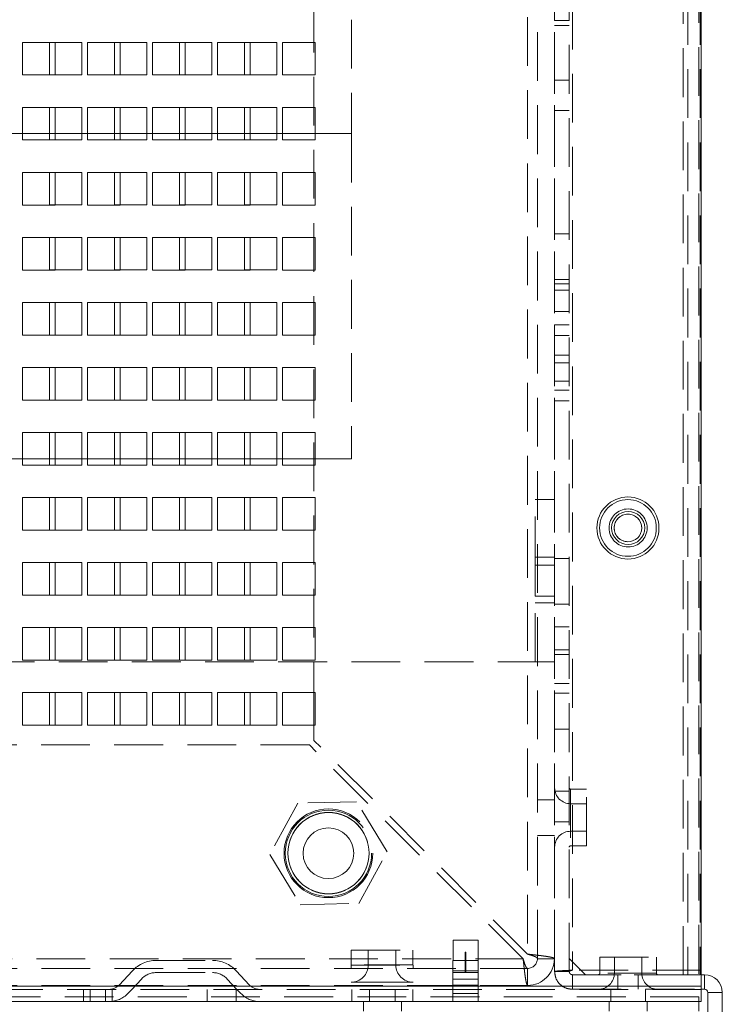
# Paper-space layout '2' of a CAD drawing. Header units: inches. Extents: x 1 to 109, y 1 to 85.
# Tile 89 of 134: x 94.35 to 97.95, y 12.99 to 18.04. Entities that reach past the tile are written whole.
import ezdxf

# ---------------------------------------------------------------- set-up
doc = ezdxf.new("R2010")
doc.units = ezdxf.units.IN
doc.header["$MEASUREMENT"] = 0
doc.linetypes.add('HIDDEN', pattern=[0.075, 0.05, -0.025])

psp = doc.layouts.new('2')

# ---------------------------------------------------------------- linework, layer by layer
at = {"color": 7, "linetype": 'HIDDEN', "lineweight": 0, "ltscale": 5}
for p, q in [((97.8294, 30.6516), (97.8294, 13.0332)), ((97.0903, 13.163), (97.0903, 30.5218)), ((97.165, 13.163), (97.165, 30.5218)), ((97.1817, 30.5153), (97.1817, 13.1695)), ((97.7483, 13.146), (97.7483, 30.5385)), ((97.7733, 30.5385), (97.7733, 13.146)), ((97.8356, 30.5385), (97.8356, 13.146)), ((97.8417, 30.5153), (97.8417, 13.1695)), ((97.0019, 13.2286), (97.0019, 30.4542)), ((97.0891, 13.2286), (97.0891, 30.4542)), ((96.9519, 30.431), (96.9519, 13.2518)), ((95.8561, 22.2499), (95.8561, 14.5924)), ((96.0486, 19.5416), (96.0486, 17.4582)), ((97.165, 18.0383), (97.0903, 18.0383)), ((97.165, 18.0382), (97.0903, 18.0382)), ((97.165, 18.0133), (97.0903, 18.0133)), ((97.165, 18.0132), (97.0903, 18.0132)), ((94.6669, 17.9259), (94.5003, 17.9259)), ((94.5003, 17.9259), (94.5003, 17.7592)), ((94.6669, 17.7592), (94.6669, 17.9259)), ((95.0003, 17.9259), (94.8336, 17.9259)), ((94.8336, 17.9259), (94.8336, 17.7592)), ((95.0003, 17.7592), (95.0003, 17.9259)), ((95.3336, 17.9259), (95.1669, 17.9259)), ((95.1669, 17.9259), (95.1669, 17.7592)), ((95.3336, 17.7592), (95.3336, 17.9259)), ((95.6669, 17.9259), (95.5003, 17.9259)), ((95.5003, 17.9259), (95.5003, 17.7592)), ((95.6669, 17.7592), (95.6669, 17.9259)), ((94.5003, 17.7592), (94.6669, 17.7592)), ((94.8336, 17.7592), (95.0003, 17.7592)), ((95.1669, 17.7592), (95.3336, 17.7592)), ((95.5003, 17.7592), (95.6669, 17.7592)), ((97.165, 17.733), (97.0903, 17.733)), ((94.6669, 17.5926), (94.5003, 17.5926)), ((94.5003, 17.5926), (94.5003, 17.4259)), ((94.6669, 17.4259), (94.6669, 17.5926)), ((95.0003, 17.5926), (94.8336, 17.5926)), ((94.8336, 17.5926), (94.8336, 17.4259)), ((95.0003, 17.4259), (95.0003, 17.5926)), ((95.3336, 17.5926), (95.1669, 17.5926)), ((95.1669, 17.5926), (95.1669, 17.4259)), ((95.3336, 17.4259), (95.3336, 17.5926)), ((95.6669, 17.5926), (95.5003, 17.5926)), ((95.5003, 17.5926), (95.5003, 17.4259)), ((95.6669, 17.4259), (95.6669, 17.5926)), ((97.0903, 17.5763), (97.165, 17.5763)), ((96.0486, 17.4582), (91.4653, 17.4582)), ((94.1961, 17.4582), (94.3628, 17.4582)), ((94.5003, 17.4259), (94.6669, 17.4259)), ((94.5294, 17.4582), (94.6961, 17.4582)), ((94.8336, 17.4259), (95.0003, 17.4259)), ((94.8628, 17.4582), (95.0294, 17.4582)), ((95.1669, 17.4259), (95.3336, 17.4259)), ((95.1961, 17.4582), (95.3628, 17.4582)), ((95.5003, 17.4259), (95.6669, 17.4259)), ((95.5294, 17.4582), (95.6961, 17.4582)), ((95.8628, 17.4582), (96.0486, 17.4582)), ((96.0486, 17.4582), (96.0486, 15.7916)), ((94.6669, 17.2592), (94.5003, 17.2592)), ((94.5003, 17.2592), (94.5003, 17.0926)), ((94.6669, 17.0926), (94.6669, 17.2592)), ((95.0003, 17.2592), (94.8336, 17.2592)), ((94.8336, 17.2592), (94.8336, 17.0926)), ((95.0003, 17.0926), (95.0003, 17.2592)), ((95.3336, 17.2592), (95.1669, 17.2592)), ((95.1669, 17.2592), (95.1669, 17.0926)), ((95.3336, 17.0926), (95.3336, 17.2592)), ((95.6669, 17.2592), (95.5003, 17.2592)), ((95.5003, 17.2592), (95.5003, 17.0926)), ((95.6669, 17.0926), (95.6669, 17.2592)), ((94.5003, 17.0926), (94.6669, 17.0926)), ((94.8336, 17.0926), (95.0003, 17.0926)), ((95.1669, 17.0926), (95.3336, 17.0926)), ((95.5003, 17.0926), (95.6669, 17.0926)), ((94.6669, 16.9259), (94.5003, 16.9259)), ((94.5003, 16.9259), (94.5003, 16.7592)), ((94.6669, 16.7592), (94.6669, 16.9259)), ((95.0003, 16.9259), (94.8336, 16.9259)), ((94.8336, 16.9259), (94.8336, 16.7592)), ((95.0003, 16.7592), (95.0003, 16.9259)), ((95.3336, 16.9259), (95.1669, 16.9259)), ((95.1669, 16.9259), (95.1669, 16.7592)), ((95.3336, 16.7592), (95.3336, 16.9259)), ((95.6669, 16.9259), (95.5003, 16.9259)), ((95.5003, 16.9259), (95.5003, 16.7592)), ((95.6669, 16.7592), (95.6669, 16.9259)), ((97.165, 16.9447), (97.0903, 16.9447)), ((94.5003, 16.7592), (94.6669, 16.7592)), ((94.8336, 16.7592), (95.0003, 16.7592)), ((95.1669, 16.7592), (95.3336, 16.7592)), ((95.5003, 16.7592), (95.6669, 16.7592)), ((97.0903, 16.7113), (97.165, 16.7113)), ((97.165, 16.688), (97.0903, 16.688)), ((97.165, 16.6559), (97.0903, 16.6559)), ((94.6669, 16.5926), (94.5003, 16.5926)), ((94.5003, 16.5926), (94.5003, 16.4259)), ((94.6669, 16.4259), (94.6669, 16.5926)), ((95.0003, 16.5926), (94.8336, 16.5926)), ((94.8336, 16.5926), (94.8336, 16.4259)), ((95.0003, 16.4259), (95.0003, 16.5926)), ((95.3336, 16.5926), (95.1669, 16.5926)), ((95.1669, 16.5926), (95.1669, 16.4259)), ((95.3336, 16.4259), (95.3336, 16.5926)), ((95.6669, 16.5926), (95.5003, 16.5926)), ((95.5003, 16.5926), (95.5003, 16.4259)), ((95.6669, 16.4259), (95.6669, 16.5926)), ((97.0903, 16.5468), (97.165, 16.5468)), ((97.0903, 16.4784), (97.165, 16.4784)), ((94.5003, 16.4259), (94.6669, 16.4259)), ((94.8336, 16.4259), (95.0003, 16.4259)), ((95.1669, 16.4259), (95.3336, 16.4259)), ((95.5003, 16.4259), (95.6669, 16.4259)), ((97.165, 16.4242), (97.0903, 16.4242)), ((97.0903, 16.322), (97.165, 16.322)), ((97.165, 16.322), (97.0903, 16.322)), ((94.6669, 16.2592), (94.5003, 16.2592)), ((94.5003, 16.2592), (94.5003, 16.0926)), ((94.6669, 16.0926), (94.6669, 16.2592)), ((95.0003, 16.2592), (94.8336, 16.2592)), ((94.8336, 16.2592), (94.8336, 16.0926)), ((95.0003, 16.0926), (95.0003, 16.2592)), ((95.3336, 16.2592), (95.1669, 16.2592)), ((95.1669, 16.2592), (95.1669, 16.0926)), ((95.3336, 16.0926), (95.3336, 16.2592)), ((95.6669, 16.2592), (95.5003, 16.2592)), ((95.5003, 16.2592), (95.5003, 16.0926)), ((95.6669, 16.0926), (95.6669, 16.2592)), ((97.165, 16.2841), (97.0903, 16.2841)), ((97.0903, 16.1901), (97.165, 16.1901)), ((97.0903, 16.1424), (97.165, 16.1424)), ((94.5003, 16.0926), (94.6669, 16.0926)), ((94.8336, 16.0926), (95.0003, 16.0926)), ((95.1669, 16.0926), (95.3336, 16.0926)), ((95.5003, 16.0926), (95.6669, 16.0926)), ((97.0903, 16.0878), (97.165, 16.0878)), ((97.0903, 16.0878), (97.165, 16.0878)), ((94.6669, 15.9259), (94.5003, 15.9259)), ((94.5003, 15.9259), (94.5003, 15.7592)), ((94.6669, 15.7592), (94.6669, 15.9259)), ((95.0003, 15.9259), (94.8336, 15.9259)), ((94.8336, 15.9259), (94.8336, 15.7592)), ((95.0003, 15.7592), (95.0003, 15.9259)), ((95.3336, 15.9259), (95.1669, 15.9259)), ((95.1669, 15.9259), (95.1669, 15.7592)), ((95.3336, 15.7592), (95.3336, 15.9259)), ((95.6669, 15.9259), (95.5003, 15.9259)), ((95.5003, 15.9259), (95.5003, 15.7592)), ((95.6669, 15.7592), (95.6669, 15.9259)), ((94.3628, 15.7916), (94.1961, 15.7916)), ((94.5003, 15.7592), (94.6669, 15.7592)), ((94.6961, 15.7916), (94.5294, 15.7916)), ((94.8336, 15.7592), (95.0003, 15.7592)), ((95.0294, 15.7916), (94.8628, 15.7916)), ((95.1669, 15.7592), (95.3336, 15.7592)), ((95.3628, 15.7916), (95.1961, 15.7916)), ((95.5003, 15.7592), (95.6669, 15.7592)), ((95.6961, 15.7916), (95.5294, 15.7916)), ((96.0486, 15.7916), (95.8628, 15.7916)), ((94.6669, 15.5926), (94.5003, 15.5926)), ((94.5003, 15.5926), (94.5003, 15.4259)), ((94.6669, 15.4259), (94.6669, 15.5926)), ((95.0003, 15.5926), (94.8336, 15.5926)), ((94.8336, 15.5926), (94.8336, 15.4259)), ((95.0003, 15.4259), (95.0003, 15.5926)), ((95.3336, 15.5926), (95.1669, 15.5926)), ((95.1669, 15.5926), (95.1669, 15.4259)), ((95.3336, 15.4259), (95.3336, 15.5926)), ((95.6669, 15.5926), (95.5003, 15.5926)), ((95.5003, 15.5926), (95.5003, 15.4259)), ((95.6669, 15.4259), (95.6669, 15.5926)), ((96.9906, 15.2454), (96.9906, 15.5832)), ((97.0903, 15.5832), (96.9906, 15.5832)), ((94.5003, 15.4259), (94.6669, 15.4259)), ((94.8336, 15.4259), (95.0003, 15.4259)), ((95.1669, 15.4259), (95.3336, 15.4259)), ((95.5003, 15.4259), (95.6669, 15.4259)), ((94.6669, 15.2592), (94.5003, 15.2592)), ((94.5003, 15.2592), (94.5003, 15.0926)), ((94.6669, 15.0926), (94.6669, 15.2592)), ((95.0003, 15.2592), (94.8336, 15.2592)), ((94.8336, 15.2592), (94.8336, 15.0926)), ((95.0003, 15.0926), (95.0003, 15.2592)), ((95.3336, 15.2592), (95.1669, 15.2592)), ((95.1669, 15.2592), (95.1669, 15.0926)), ((95.3336, 15.0926), (95.3336, 15.2592)), ((95.6669, 15.2592), (95.5003, 15.2592)), ((95.5003, 15.2592), (95.5003, 15.0926)), ((95.6669, 15.0926), (95.6669, 15.2592)), ((96.9906, 15.287), (97.0903, 15.287)), ((97.0903, 15.2454), (96.9906, 15.2454)), ((96.9906, 15.0877), (96.9906, 15.2454)), ((97.0903, 15.2803), (97.165, 15.2803)), ((97.165, 15.2803), (97.0903, 15.2803)), ((94.5003, 15.0926), (94.6669, 15.0926)), ((94.8336, 15.0926), (95.0003, 15.0926)), ((95.1669, 15.0926), (95.3336, 15.0926)), ((95.5003, 15.0926), (95.6669, 15.0926)), ((97.0903, 15.0877), (96.9906, 15.0877)), ((96.9906, 14.7499), (96.9906, 15.0877)), ((96.9906, 15.0528), (97.0903, 15.0528)), ((97.0903, 15.0462), (97.165, 15.0462)), ((97.0903, 15.0462), (97.165, 15.0462)), ((94.6669, 14.9259), (94.5003, 14.9259)), ((94.5003, 14.9259), (94.5003, 14.7592)), ((94.6669, 14.7592), (94.6669, 14.9259)), ((95.0003, 14.9259), (94.8336, 14.9259)), ((94.8336, 14.9259), (94.8336, 14.7592)), ((95.0003, 14.7592), (95.0003, 14.9259)), ((95.3336, 14.9259), (95.1669, 14.9259)), ((95.1669, 14.9259), (95.1669, 14.7592)), ((95.3336, 14.7592), (95.3336, 14.9259)), ((95.6669, 14.9259), (95.5003, 14.9259)), ((95.5003, 14.9259), (95.5003, 14.7592)), ((95.6669, 14.7592), (95.6669, 14.9259)), ((97.165, 14.9297), (97.0903, 14.9297)), ((97.165, 14.8112), (97.0903, 14.8112)), ((90.4236, 14.7499), (96.9906, 14.7499)), ((94.5003, 14.7592), (94.6669, 14.7592)), ((94.8336, 14.7592), (95.0003, 14.7592)), ((95.1669, 14.7592), (95.3336, 14.7592)), ((95.5003, 14.7592), (95.6669, 14.7592)), ((97.0903, 14.7499), (96.9906, 14.7499)), ((97.0903, 14.7884), (97.165, 14.7884)), ((97.0903, 14.6387), (97.165, 14.6387)), ((97.165, 14.6387), (97.0903, 14.6387)), ((94.6669, 14.5926), (94.5003, 14.5926)), ((94.5003, 14.5926), (94.5003, 14.5924)), ((94.6669, 14.4259), (94.6669, 14.5926)), ((95.0003, 14.5926), (94.8336, 14.5926)), ((94.8336, 14.5926), (94.8336, 14.5924)), ((95.0003, 14.4259), (95.0003, 14.5926)), ((95.3336, 14.5926), (95.1669, 14.5926)), ((95.1669, 14.5926), (95.1669, 14.5924)), ((95.3336, 14.4259), (95.3336, 14.5926)), ((95.6669, 14.5926), (95.5003, 14.5926)), ((95.5003, 14.5926), (95.5003, 14.5924)), ((95.6669, 14.4259), (95.6669, 14.5926)), ((97.0903, 14.5903), (97.165, 14.5903)), ((94.5294, 14.4259), (94.6669, 14.4259)), ((94.8628, 14.4259), (95.0003, 14.4259)), ((95.1961, 14.4259), (95.3336, 14.4259)), ((95.5294, 14.4259), (95.6669, 14.4259)), ((95.8561, 14.4257), (95.8561, 14.3476)), ((97.0903, 14.4045), (97.165, 14.4045)), ((97.0903, 14.4045), (97.165, 14.4045)), ((96.9519, 13.2518), (95.8561, 14.3476)), ((95.8329, 14.3244), (84.6844, 14.3244)), ((96.9287, 13.2286), (95.8329, 14.3244)), ((97.165, 14.0874), (97.0903, 14.0874)), ((97.1723, 14.0977), (97.1723, 13.8071)), ((97.1723, 14.0977), (97.1723, 13.8071)), ((97.2543, 14.0977), (97.1723, 14.0977)), ((97.2543, 13.8071), (97.2543, 14.0977)), ((97.0019, 14.0422), (97.0891, 14.0422)), ((95.7747, 14.026), (95.6301, 13.7623)), ((96.0754, 14.0325), (95.7747, 14.026)), ((96.2314, 13.7755), (96.0754, 14.0325)), ((97.2543, 14.0229), (97.1723, 14.0229)), ((97.1723, 14.0219), (97.1723, 13.8829)), ((97.1723, 14.0219), (97.1723, 13.8829)), ((97.0903, 13.9307), (97.165, 13.9307)), ((97.1723, 13.8819), (97.2543, 13.8819)), ((97.0019, 13.8606), (97.0891, 13.8606)), ((97.1723, 13.8071), (97.2543, 13.8071)), ((95.6301, 13.7623), (95.7861, 13.5053)), ((96.0868, 13.5118), (96.2314, 13.7755)), ((95.7861, 13.5053), (96.0868, 13.5118)), ((96.5695, 13.3238), (96.6982, 13.3238)), ((96.5695, 13.3238), (96.5695, 13.2197)), ((96.6982, 13.2197), (96.6982, 13.3238)), ((84.6844, 13.2286), (96.9287, 13.2286)), ((96.0481, 13.2721), (96.3635, 13.2721)), ((96.0481, 13.2721), (96.0481, 13.1967)), ((96.1352, 13.2721), (96.1352, 13.1967)), ((96.2763, 13.1967), (96.2763, 13.2721)), ((96.3635, 13.1967), (96.3635, 13.2721)), ((96.6318, 13.2616), (96.6338, 13.2616)), ((96.6318, 13.2616), (96.6318, 13.1574)), ((96.6338, 13.2616), (96.6359, 13.2616)), ((96.6359, 13.1574), (96.6359, 13.2616)), ((97.0019, 13.2286), (97.0891, 13.2286)), ((97.165, 13.2293), (97.2483, 13.146)), ((97.3216, 13.2356), (97.6122, 13.2356)), ((97.3216, 13.2356), (97.3216, 13.1536)), ((97.3964, 13.2356), (97.3964, 13.1536)), ((97.5375, 13.1536), (97.5375, 13.2356)), ((97.6122, 13.1536), (97.6122, 13.2356)), ((85.8344, 13.1786), (96.9519, 13.1786)), ((95.0481, 13.2197), (95.3363, 13.2197)), ((96.0466, 13.1952), (96.3649, 13.1952)), ((96.0466, 13.1952), (96.0466, 13.1786)), ((96.3635, 13.1967), (96.0481, 13.1967)), ((96.2752, 13.1967), (96.1363, 13.1967)), ((96.3649, 13.1786), (96.3649, 13.1952)), ((96.5688, 13.2197), (96.6988, 13.2197)), ((96.5688, 13.1669), (96.5688, 13.2197)), ((96.6988, 13.2197), (96.6988, 13.1669)), ((96.9519, 13.1786), (96.9519, 13.0914)), ((94.8575, 13.0932), (94.9266, 13.1669)), ((94.9224, 13.0713), (94.972, 13.1244)), ((95.0481, 13.1574), (95.3363, 13.1574)), ((95.462, 13.0713), (95.4123, 13.1244)), ((95.5268, 13.0932), (95.4578, 13.1669)), ((96.6988, 13.1669), (96.5688, 13.1669)), ((96.5688, 13.0932), (96.5688, 13.1669)), ((96.5688, 13.1574), (96.6988, 13.1574)), ((96.6988, 13.1244), (96.5688, 13.1244)), ((96.6988, 13.0932), (96.6988, 13.1669)), ((97.165, 13.163), (97.0903, 13.163)), ((97.8417, 13.1695), (97.1817, 13.1695)), ((97.1817, 13.0716), (97.1817, 13.1463)), ((97.1817, 13.1463), (97.8419, 13.1463)), ((97.7483, 13.146), (97.2483, 13.146)), ((97.6122, 13.1536), (97.3216, 13.1536)), ((97.6122, 13.1536), (97.3216, 13.1536)), ((97.6122, 13.1536), (97.3216, 13.1536)), ((97.6122, 13.1536), (97.3216, 13.1536)), ((97.6122, 13.1536), (97.3216, 13.1536)), ((97.5375, 13.1536), (97.3975, 13.1536)), ((97.5375, 13.1536), (97.3975, 13.1536)), ((97.5375, 13.1536), (97.3975, 13.1536)), ((97.5375, 13.1536), (97.3975, 13.1536)), ((97.5375, 13.1536), (97.3975, 13.1536)), ((97.4148, 13.1463), (97.4148, 13.0716)), ((97.519, 13.0716), (97.519, 13.1463)), ((97.8356, 13.146), (97.7483, 13.146)), ((97.8583, 13.1463), (97.8583, 13.0716)), ((84.6294, 13.088), (97.8419, 13.088)), ((85.8344, 13.0914), (96.9519, 13.0914)), ((96.0466, 13.1081), (96.2058, 13.1081)), ((96.2058, 13.1081), (96.3649, 13.1081)), ((96.5688, 13.0713), (96.5688, 13.0932)), ((96.5688, 13.0932), (96.6988, 13.0932)), ((96.6988, 13.0932), (96.6988, 13.0713)), ((97.8419, 13.0713), (84.6128, 13.0713)), ((97.8294, 13.0332), (84.6243, 13.0332)), ((94.6748, 13.0713), (94.6748, 13.0091)), ((94.7088, 13.0713), (94.7088, 13.0091)), ((94.7888, 13.0091), (94.7888, 13.0713)), ((94.8223, 13.0091), (94.8223, 13.0713)), ((94.903, 13.0506), (94.9224, 13.0713)), ((95.3098, 13.0713), (95.3098, 13.0091)), ((95.4573, 13.0091), (95.4573, 13.0713)), ((95.4814, 13.0506), (95.462, 13.0713)), ((96.0513, 13.0713), (96.0513, 13.0091)), ((96.1421, 13.0091), (96.1421, 13.0713)), ((96.2729, 13.0091), (96.2729, 13.0713)), ((96.3638, 13.0091), (96.3638, 13.0713)), ((96.5688, 13.0506), (96.5688, 13.0713)), ((96.5688, 13.0506), (96.6988, 13.0506)), ((96.5688, 13.0091), (96.5688, 13.0506)), ((96.6988, 13.0506), (96.6988, 13.0713)), ((96.6988, 13.0506), (96.6988, 13.0091)), ((97.1817, 13.0716), (97.8419, 13.0716)), ((97.3782, 13.0713), (97.3782, 13.0091)), ((97.5557, 13.0091), (97.5557, 13.0713)), ((97.8294, 13.0091), (97.8294, 13.0332)), ((97.875, 13.0549), (97.9498, 13.0549)), ((96.1103, 13.0091), (96.1103, 12.9592)), ((96.3053, 12.9592), (96.3053, 13.0091)), ((97.3694, 13.0091), (97.3694, 12.9592)), ((97.5644, 12.9592), (97.5644, 13.0091))]:
    psp.add_line(p, q, dxfattribs=at)
at = {"color": 7, "linetype": 'Continuous', "lineweight": 15, "ltscale": 5}
for p, q in [((97.8419, 30.5968), (97.8419, 13.088)), ((94.5294, 17.9257), (94.3628, 17.9257)), ((94.3628, 17.9257), (94.3628, 17.7591)), ((94.5294, 17.7591), (94.5294, 17.9257)), ((94.8628, 17.9257), (94.6961, 17.9257)), ((94.6961, 17.9257), (94.6961, 17.7591)), ((94.8628, 17.7591), (94.8628, 17.9257)), ((95.1961, 17.9257), (95.0294, 17.9257)), ((95.0294, 17.9257), (95.0294, 17.7591)), ((95.1961, 17.7591), (95.1961, 17.9257)), ((95.5294, 17.9257), (95.3628, 17.9257)), ((95.3628, 17.9257), (95.3628, 17.7591)), ((95.5294, 17.7591), (95.5294, 17.9257)), ((95.8628, 17.9257), (95.6961, 17.9257)), ((95.6961, 17.9257), (95.6961, 17.7591)), ((95.8628, 17.7591), (95.8628, 17.9257)), ((94.3628, 17.7591), (94.5294, 17.7591)), ((94.6961, 17.7591), (94.8628, 17.7591)), ((95.0294, 17.7591), (95.1961, 17.7591)), ((95.3628, 17.7591), (95.5294, 17.7591)), ((95.6961, 17.7591), (95.8628, 17.7591)), ((94.5294, 17.5924), (94.3628, 17.5924)), ((94.3628, 17.5924), (94.3628, 17.4257)), ((94.5294, 17.4257), (94.5294, 17.5924)), ((94.8628, 17.5924), (94.6961, 17.5924)), ((94.6961, 17.5924), (94.6961, 17.4257)), ((94.8628, 17.4257), (94.8628, 17.5924)), ((95.1961, 17.5924), (95.0294, 17.5924)), ((95.0294, 17.5924), (95.0294, 17.4257)), ((95.1961, 17.4257), (95.1961, 17.5924)), ((95.5294, 17.5924), (95.3628, 17.5924)), ((95.3628, 17.5924), (95.3628, 17.4257)), ((95.5294, 17.4257), (95.5294, 17.5924)), ((95.8628, 17.5924), (95.6961, 17.5924)), ((95.6961, 17.5924), (95.6961, 17.4257)), ((95.8628, 17.4257), (95.8628, 17.5924)), ((94.3628, 17.4257), (94.5294, 17.4257)), ((94.6961, 17.4257), (94.8628, 17.4257)), ((95.0294, 17.4257), (95.1961, 17.4257)), ((95.3628, 17.4257), (95.5294, 17.4257)), ((95.6961, 17.4257), (95.8628, 17.4257)), ((94.5294, 17.2591), (94.3628, 17.2591)), ((94.3628, 17.2591), (94.3628, 17.0924)), ((94.5294, 17.0924), (94.5294, 17.2591)), ((94.8628, 17.2591), (94.6961, 17.2591)), ((94.6961, 17.2591), (94.6961, 17.0924)), ((94.8628, 17.0924), (94.8628, 17.2591)), ((95.1961, 17.2591), (95.0294, 17.2591)), ((95.0294, 17.2591), (95.0294, 17.0924)), ((95.1961, 17.0924), (95.1961, 17.2591)), ((95.5294, 17.2591), (95.3628, 17.2591)), ((95.3628, 17.2591), (95.3628, 17.0924)), ((95.5294, 17.0924), (95.5294, 17.2591)), ((95.8628, 17.2591), (95.6961, 17.2591)), ((95.6961, 17.2591), (95.6961, 17.0924)), ((95.8628, 17.0924), (95.8628, 17.2591)), ((94.3628, 17.0924), (94.5294, 17.0924)), ((94.6961, 17.0924), (94.8628, 17.0924)), ((95.0294, 17.0924), (95.1961, 17.0924)), ((95.3628, 17.0924), (95.5294, 17.0924)), ((95.6961, 17.0924), (95.8628, 17.0924)), ((94.5294, 16.9257), (94.3628, 16.9257)), ((94.3628, 16.9257), (94.3628, 16.7591)), ((94.5294, 16.7591), (94.5294, 16.9257)), ((94.8628, 16.9257), (94.6961, 16.9257)), ((94.6961, 16.9257), (94.6961, 16.7591)), ((94.8628, 16.7591), (94.8628, 16.9257)), ((95.1961, 16.9257), (95.0294, 16.9257)), ((95.0294, 16.9257), (95.0294, 16.7591)), ((95.1961, 16.7591), (95.1961, 16.9257)), ((95.5294, 16.9257), (95.3628, 16.9257)), ((95.3628, 16.9257), (95.3628, 16.7591)), ((95.5294, 16.7591), (95.5294, 16.9257)), ((95.8628, 16.9257), (95.6961, 16.9257)), ((95.6961, 16.9257), (95.6961, 16.7591)), ((95.8628, 16.7591), (95.8628, 16.9257)), ((94.3628, 16.7591), (94.5294, 16.7591)), ((94.6961, 16.7591), (94.8628, 16.7591)), ((95.0294, 16.7591), (95.1961, 16.7591)), ((95.3628, 16.7591), (95.5294, 16.7591)), ((95.6961, 16.7591), (95.8628, 16.7591)), ((94.5294, 16.5924), (94.3628, 16.5924)), ((94.3628, 16.5924), (94.3628, 16.4257)), ((94.5294, 16.4257), (94.5294, 16.5924)), ((94.8628, 16.5924), (94.6961, 16.5924)), ((94.6961, 16.5924), (94.6961, 16.4257)), ((94.8628, 16.4257), (94.8628, 16.5924)), ((95.1961, 16.5924), (95.0294, 16.5924)), ((95.0294, 16.5924), (95.0294, 16.4257)), ((95.1961, 16.4257), (95.1961, 16.5924)), ((95.5294, 16.5924), (95.3628, 16.5924)), ((95.3628, 16.5924), (95.3628, 16.4257)), ((95.5294, 16.4257), (95.5294, 16.5924)), ((95.8628, 16.5924), (95.6961, 16.5924)), ((95.6961, 16.5924), (95.6961, 16.4257)), ((95.8628, 16.4257), (95.8628, 16.5924)), ((94.3628, 16.4257), (94.5294, 16.4257)), ((94.6961, 16.4257), (94.8628, 16.4257)), ((95.0294, 16.4257), (95.1961, 16.4257)), ((95.3628, 16.4257), (95.5294, 16.4257)), ((95.6961, 16.4257), (95.8628, 16.4257)), ((94.5294, 16.2591), (94.3628, 16.2591)), ((94.3628, 16.2591), (94.3628, 16.0924)), ((94.5294, 16.0924), (94.5294, 16.2591)), ((94.8628, 16.2591), (94.6961, 16.2591)), ((94.6961, 16.2591), (94.6961, 16.0924)), ((94.8628, 16.0924), (94.8628, 16.2591)), ((95.1961, 16.2591), (95.0294, 16.2591)), ((95.0294, 16.2591), (95.0294, 16.0924)), ((95.1961, 16.0924), (95.1961, 16.2591)), ((95.5294, 16.2591), (95.3628, 16.2591)), ((95.3628, 16.2591), (95.3628, 16.0924)), ((95.5294, 16.0924), (95.5294, 16.2591)), ((95.8628, 16.2591), (95.6961, 16.2591)), ((95.6961, 16.2591), (95.6961, 16.0924)), ((95.8628, 16.0924), (95.8628, 16.2591)), ((94.3628, 16.0924), (94.5294, 16.0924)), ((94.6961, 16.0924), (94.8628, 16.0924)), ((95.0294, 16.0924), (95.1961, 16.0924)), ((95.3628, 16.0924), (95.5294, 16.0924)), ((95.6961, 16.0924), (95.8628, 16.0924)), ((94.5294, 15.9257), (94.3628, 15.9257)), ((94.3628, 15.9257), (94.3628, 15.7591)), ((94.5294, 15.7591), (94.5294, 15.9257)), ((94.8628, 15.9257), (94.6961, 15.9257)), ((94.6961, 15.9257), (94.6961, 15.7591)), ((94.8628, 15.7591), (94.8628, 15.9257)), ((95.1961, 15.9257), (95.0294, 15.9257)), ((95.0294, 15.9257), (95.0294, 15.7591)), ((95.1961, 15.7591), (95.1961, 15.9257)), ((95.5294, 15.9257), (95.3628, 15.9257)), ((95.3628, 15.9257), (95.3628, 15.7591)), ((95.5294, 15.7591), (95.5294, 15.9257)), ((95.8628, 15.9257), (95.6961, 15.9257)), ((95.6961, 15.9257), (95.6961, 15.7591)), ((95.8628, 15.7591), (95.8628, 15.9257)), ((94.5294, 15.7916), (94.3628, 15.7916)), ((94.3628, 15.7591), (94.5294, 15.7591)), ((94.8628, 15.7916), (94.6961, 15.7916)), ((94.6961, 15.7591), (94.8628, 15.7591)), ((95.1961, 15.7916), (95.0294, 15.7916)), ((95.0294, 15.7591), (95.1961, 15.7591)), ((95.5294, 15.7916), (95.3628, 15.7916)), ((95.3628, 15.7591), (95.5294, 15.7591)), ((95.8628, 15.7916), (95.6961, 15.7916)), ((95.6961, 15.7591), (95.8628, 15.7591)), ((94.5294, 15.5924), (94.3628, 15.5924)), ((94.3628, 15.5924), (94.3628, 15.4257)), ((94.5294, 15.4257), (94.5294, 15.5924)), ((94.8628, 15.5924), (94.6961, 15.5924)), ((94.6961, 15.5924), (94.6961, 15.4257)), ((94.8628, 15.4257), (94.8628, 15.5924)), ((95.1961, 15.5924), (95.0294, 15.5924)), ((95.0294, 15.5924), (95.0294, 15.4257)), ((95.1961, 15.4257), (95.1961, 15.5924)), ((95.5294, 15.5924), (95.3628, 15.5924)), ((95.3628, 15.5924), (95.3628, 15.4257)), ((95.5294, 15.4257), (95.5294, 15.5924)), ((95.8628, 15.5924), (95.6961, 15.5924)), ((95.6961, 15.5924), (95.6961, 15.4257)), ((95.8628, 15.4257), (95.8628, 15.5924)), ((94.3628, 15.4257), (94.5294, 15.4257)), ((94.6961, 15.4257), (94.8628, 15.4257)), ((95.0294, 15.4257), (95.1961, 15.4257)), ((95.3628, 15.4257), (95.5294, 15.4257)), ((95.6961, 15.4257), (95.8628, 15.4257)), ((94.5294, 15.2591), (94.3628, 15.2591)), ((94.3628, 15.2591), (94.3628, 15.0924)), ((94.5294, 15.0924), (94.5294, 15.2591)), ((94.8628, 15.2591), (94.6961, 15.2591)), ((94.6961, 15.2591), (94.6961, 15.0924)), ((94.8628, 15.0924), (94.8628, 15.2591)), ((95.1961, 15.2591), (95.0294, 15.2591)), ((95.0294, 15.2591), (95.0294, 15.0924)), ((95.1961, 15.0924), (95.1961, 15.2591)), ((95.5294, 15.2591), (95.3628, 15.2591)), ((95.3628, 15.2591), (95.3628, 15.0924)), ((95.5294, 15.0924), (95.5294, 15.2591)), ((95.8628, 15.2591), (95.6961, 15.2591)), ((95.6961, 15.2591), (95.6961, 15.0924)), ((95.8628, 15.0924), (95.8628, 15.2591)), ((94.3628, 15.0924), (94.5294, 15.0924)), ((94.6961, 15.0924), (94.8628, 15.0924)), ((95.0294, 15.0924), (95.1961, 15.0924)), ((95.3628, 15.0924), (95.5294, 15.0924)), ((95.6961, 15.0924), (95.8628, 15.0924)), ((94.5294, 14.9257), (94.3628, 14.9257)), ((94.3628, 14.9257), (94.3628, 14.7591)), ((94.5294, 14.7591), (94.5294, 14.9257)), ((94.8628, 14.9257), (94.6961, 14.9257)), ((94.6961, 14.9257), (94.6961, 14.7591)), ((94.8628, 14.7591), (94.8628, 14.9257)), ((95.1961, 14.9257), (95.0294, 14.9257)), ((95.0294, 14.9257), (95.0294, 14.7591)), ((95.1961, 14.7591), (95.1961, 14.9257)), ((95.5294, 14.9257), (95.3628, 14.9257)), ((95.3628, 14.9257), (95.3628, 14.7591)), ((95.5294, 14.7591), (95.5294, 14.9257)), ((95.8628, 14.9257), (95.6961, 14.9257)), ((95.6961, 14.9257), (95.6961, 14.7591)), ((95.8628, 14.7591), (95.8628, 14.9257)), ((94.3628, 14.7591), (94.5294, 14.7591)), ((94.6961, 14.7591), (94.8628, 14.7591)), ((95.0294, 14.7591), (95.1961, 14.7591)), ((95.3628, 14.7591), (95.5294, 14.7591)), ((95.6961, 14.7591), (95.8628, 14.7591)), ((94.5294, 14.5924), (94.3628, 14.5924)), ((94.3628, 14.5924), (94.3628, 14.4257)), ((94.5003, 14.5924), (94.5003, 14.4259)), ((94.5294, 14.4257), (94.5294, 14.5924)), ((94.8628, 14.5924), (94.6961, 14.5924)), ((94.6961, 14.5924), (94.6961, 14.4257)), ((94.8336, 14.5924), (94.8336, 14.4259)), ((94.8628, 14.4257), (94.8628, 14.5924)), ((95.1961, 14.5924), (95.0294, 14.5924)), ((95.0294, 14.5924), (95.0294, 14.4257)), ((95.1669, 14.5924), (95.1669, 14.4259)), ((95.1961, 14.4257), (95.1961, 14.5924)), ((95.5294, 14.5924), (95.3628, 14.5924)), ((95.3628, 14.5924), (95.3628, 14.4257)), ((95.5003, 14.5924), (95.5003, 14.4259)), ((95.5294, 14.4257), (95.5294, 14.5924)), ((95.8628, 14.5924), (95.6961, 14.5924)), ((95.6961, 14.5924), (95.6961, 14.4257)), ((95.8561, 14.5924), (95.8561, 14.4257)), ((95.8628, 14.4257), (95.8628, 14.5924)), ((94.3628, 14.4257), (94.5294, 14.4257)), ((94.5003, 14.4259), (94.5294, 14.4259)), ((94.6961, 14.4257), (94.8628, 14.4257)), ((94.8336, 14.4259), (94.8628, 14.4259)), ((95.0294, 14.4257), (95.1961, 14.4257)), ((95.1669, 14.4259), (95.1961, 14.4259)), ((95.3628, 14.4257), (95.5294, 14.4257)), ((95.5003, 14.4259), (95.5294, 14.4259)), ((95.6961, 14.4257), (95.8628, 14.4257)), ((97.8419, 13.1463), (97.8583, 13.1463)), ((97.8583, 13.1463), (97.8583, 13.0716)), ((84.6294, 13.088), (97.8419, 13.088)), ((97.8419, 13.088), (97.8419, 13.0091)), ((97.8419, 13.0716), (97.8583, 13.0716)), ((97.875, 13.0549), (97.9498, 13.0549)), ((97.875, 12.1132), (97.875, 13.0549)), ((97.9498, 12.1132), (97.9498, 13.0549)), ((84.6128, 13.0091), (97.8419, 13.0091)), ((97.8294, 12.9592), (97.8294, 13.0091))]:
    psp.add_line(p, q, dxfattribs=at)
at = {"color": 8, "linetype": 'Continuous', "lineweight": 15, "ltscale": 5}
for p, q in [((94.3628, 17.4582), (94.5294, 17.4582)), ((94.6961, 17.4582), (94.8628, 17.4582)), ((95.0294, 17.4582), (95.1961, 17.4582)), ((95.3628, 17.4582), (95.5294, 17.4582)), ((95.6961, 17.4582), (95.8628, 17.4582))]:
    psp.add_line(p, q, dxfattribs=at)
at = {"color": 7, "linetype": 'HIDDEN', "lineweight": 0, "ltscale": 25}
for centre, radius in [((97.4661, 15.4366), 0.1591), ((97.4661, 15.4366), 0.1591), ((97.4661, 15.4366), 0.1591), ((97.4661, 15.4366), 0.1591), ((97.4661, 15.4366), 0.1453), ((97.4669, 15.4367), 0.0975), ((95.9308, 13.7689), 0.2275), ((95.9308, 13.7689), 0.2212), ((95.9311, 13.7701), 0.2083)]:
    psp.add_circle(centre, radius, dxfattribs=at)
at = {"color": 7, "linetype": 'Continuous', "lineweight": 15, "ltscale": 25}
for centre, radius in [((97.4672, 15.4366), 0.0846), ((97.4661, 15.4366), 0.0705), ((95.9311, 13.7691), 0.2083), ((95.9308, 13.7689), 0.13)]:
    psp.add_circle(centre, radius, dxfattribs=at)
at = {"color": 7, "linetype": 'HIDDEN', "lineweight": 0, "ltscale": 25}
for centre, radius, start, end in [((97.4661, 15.4366), 0.0705, 0, 180), ((97.4661, 15.4366), 0.0705, 180, 270), ((97.1723, 14.105), 0.082, 180, 270), ((97.1723, 14.105), 0.00727, 180, 270), ((97.1723, 13.7998), 0.082, 90, 180), ((97.1723, 13.7998), 0.00727, 90, 180), ((96.9519, 13.2286), 0.05, 270, 0), ((96.9519, 13.2286), 0.1372, 270, 0), ((95.0481, 13.0532), 0.1664, 90, 136.9), ((95.3363, 13.0532), 0.1664, 43.1, 90), ((96.0466, 13.1967), 0.0886, 270, 0), ((96.0466, 13.1967), 0.00142, 270, 0), ((96.3649, 13.1967), 0.0886, 180, 270), ((96.3649, 13.1967), 0.00142, 180, 270), ((95.0481, 13.0532), 0.1042, 90, 136.9), ((95.3363, 13.0532), 0.1042, 43.1, 90), ((97.3144, 13.1536), 0.00727, 270, 0), ((97.3144, 13.1536), 0.082, 270, 0), ((97.6195, 13.1536), 0.082, 180, 270), ((97.6195, 13.1536), 0.00727, 180, 270), ((94.8072, 13.1403), 0.069, 270, 316.9), ((95.5772, 13.1403), 0.069, 223.1, 270), ((94.8072, 13.1403), 0.1312, 270, 316.9), ((95.5772, 13.1403), 0.1312, 223.1, 270)]:
    psp.add_arc(centre, radius, start, end, dxfattribs=at)
at = {"color": 7, "linetype": 'Continuous', "lineweight": 15, "ltscale": 25}
for radius in [0.0914, 0.0167]:
    psp.add_arc((97.8583, 13.0549), radius, 0, 90, dxfattribs=at)
at = {"color": 7, "linetype": 'HIDDEN', "lineweight": 0, "ltscale": 5}
for points, knots in [([(96.9519, 13.0914), (96.9511, 13.0917), (96.9495, 13.0924), (96.9471, 13.098), (96.9446, 13.1071), (96.9422, 13.1199), (96.9396, 13.1358), (96.9371, 13.1542), (96.9346, 13.175), (96.9318, 13.1998), (96.9299, 13.2181), (96.9287, 13.2286)], [0, 0, 0, 0, 0.101871, 0.206435, 0.312916, 0.422485, 0.528966, 0.638536, 0.745017, 0.854587, 1, 1, 1, 1]), ([(96.9519, 13.1786), (96.9502, 13.1792), (96.9467, 13.1804), (96.9415, 13.1897), (96.9363, 13.2034), (96.9321, 13.2173), (96.9295, 13.2259), (96.9287, 13.2286)], [0, 0, 0, 0, 0.223989, 0.447979, 0.671904, 0.895829, 1, 1, 1, 1]), ([(96.9519, 13.2518), (96.9592, 13.251), (96.9741, 13.2494), (96.996, 13.247), (97.0172, 13.2445), (97.0366, 13.242), (97.0538, 13.2395), (97.068, 13.237), (97.0789, 13.2345), (97.0872, 13.2317), (97.0884, 13.2297), (97.0891, 13.2286)], [0, 0, 0, 0, 0.1018713, 0.2064346, 0.3129158, 0.4224848, 0.5289663, 0.6385357, 0.7450172, 0.8545866, 1, 1, 1, 1]), ([(96.9519, 13.2518), (96.9578, 13.25), (96.9695, 13.2466), (96.985, 13.2414), (96.9963, 13.2362), (97.0014, 13.2319), (97.0018, 13.2294), (97.0019, 13.2286)], [0, 0, 0, 0, 0.223989, 0.447979, 0.671904, 0.895829, 1, 1, 1, 1])]:
    psp.add_open_spline(points, degree=3, knots=knots, dxfattribs=at)
for points in [[(97.1817, 13.1695), (97.1697, 13.169), (97.1457, 13.1679), (97.1155, 13.1663), (97.0944, 13.1646), (97.0916, 13.1635), (97.0903, 13.163)], [(97.0903, 13.163), (97.0916, 13.151), (97.0944, 13.127), (97.1155, 13.0968), (97.1457, 13.0757), (97.1697, 13.0729), (97.1817, 13.0716)], [(97.1817, 13.1695), (97.1795, 13.169), (97.1751, 13.1679), (97.1696, 13.1663), (97.1658, 13.1646), (97.1653, 13.1635), (97.165, 13.163)], [(97.165, 13.163), (97.1653, 13.1608), (97.1658, 13.1564), (97.1696, 13.1509), (97.1751, 13.1471), (97.1795, 13.1466), (97.1817, 13.1463)]]:
    psp.add_open_spline(points, degree=3, dxfattribs=at)

doc.saveas('drawing.dxf')
